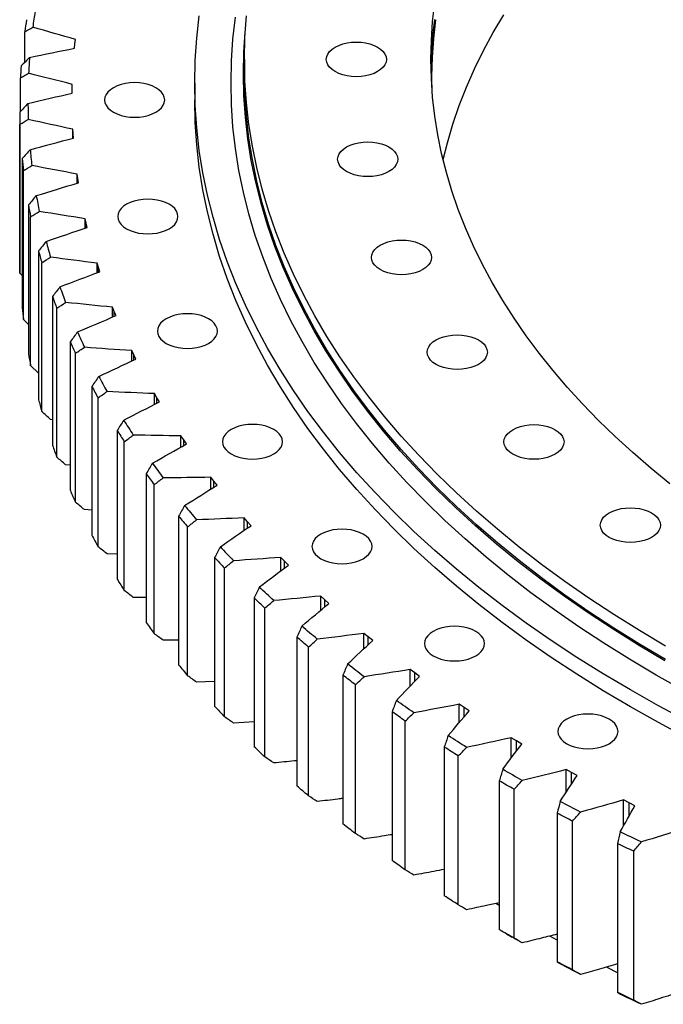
# Model space of a CAD drawing. Header units: millimetres. Extents: x 582 to 9113, y 24953 to 31120.
# Tile 12 of 19: x 5571 to 5882, y 27724 to 28199. Entities that reach past the tile are written whole.
import ezdxf

# ---------------------------------------------------------------- set-up
doc = ezdxf.new("R2010")
doc.units = ezdxf.units.MM
doc.header["$LTSCALE"] = 50

msp = doc.modelspace()

# ---------------------------------------------------------------- linework, layer by layer
at = {"color": 7, "linetype": 'Continuous', "lineweight": 25}
for p, q in [((5573.39, 28178.89), (5573.39, 28193.69)), ((5597.43, 28185.69), (5597.62, 28187.8)), ((5597.62, 28187.8), (5597.87, 28189.91)), ((5679.43, 28180.31), (5679.43, 28173.78)), ((5571.29, 28155.12), (5571.29, 28171.34)), ((5596.26, 28166.13), (5596.33, 28168.25)), ((5655.43, 28168.88), (5655.43, 28160.71)), ((5596.25, 28164.02), (5596.26, 28166.13)), ((5570.94, 28154.75), (5570.94, 28082.89)), ((5571.06, 28077.09), (5571.06, 28148.95)), ((5596.72, 28144.45), (5596.61, 28146.56)), ((5596.61, 28142.27), (5596.61, 28146.56)), ((5596.88, 28142.34), (5596.72, 28144.45)), ((5572.11, 28132.37), (5572.11, 28060.52)), ((5572.71, 28054.73), (5572.71, 28126.58)), ((5598.98, 28122.81), (5598.7, 28124.91)), ((5598.7, 28120.52), (5598.7, 28124.91)), ((5599.32, 28120.71), (5598.98, 28122.81)), ((5575.14, 28110.05), (5575.14, 28038.2)), ((5576.23, 28032.43), (5576.23, 28104.28)), ((5603.06, 28101.25), (5602.6, 28103.35)), ((5602.6, 28098.83), (5602.6, 28103.35)), ((5603.57, 28099.16), (5603.06, 28101.25)), ((5580.04, 28087.84), (5580.04, 28015.99)), ((5581.61, 28010.26), (5581.61, 28082.11)), ((5608.94, 28079.84), (5608.3, 28081.92)), ((5608.3, 28077.26), (5608.3, 28081.92)), ((5572.11, 28076.01), (5571.06, 28077.09)), ((5609.62, 28077.76), (5608.94, 28079.84)), ((5586.79, 28065.79), (5586.79, 27993.94)), ((5588.84, 27988.26), (5588.84, 28060.12)), ((5616.6, 28058.61), (5615.79, 28060.67)), ((5615.79, 28055.86), (5615.79, 28060.67)), ((5617.46, 28056.56), (5616.6, 28058.61)), ((5575.14, 28052.32), (5572.71, 28054.73)), ((5595.38, 28043.96), (5595.38, 27972.11)), ((5597.9, 27966.49), (5597.9, 28038.35)), ((5626.03, 28037.62), (5625.05, 28039.65)), ((5625.05, 28034.66), (5625.05, 28039.65)), ((5627.06, 28035.59), (5626.03, 28037.62)), ((5580.04, 28028.82), (5576.23, 28032.43)), ((5605.79, 28022.39), (5605.79, 27950.54)), ((5608.78, 27945), (5608.78, 28016.86)), ((5637.2, 28016.92), (5636.06, 28018.92)), ((5636.06, 28013.73), (5636.06, 28018.92)), ((5638.4, 28014.92), (5637.2, 28016.92)), ((5586.79, 28006.3), (5585.83, 28006.43)), ((5617.99, 28001.14), (5617.99, 27929.29)), ((5621.43, 27923.84), (5621.43, 27995.69)), ((5650.1, 27996.55), (5648.78, 27998.52)), ((5648.78, 27993.09), (5648.78, 27998.52)), ((5651.46, 27994.59), (5650.1, 27996.55)), ((5595.38, 27984.31), (5593.1, 27984.55)), ((5631.95, 27980.25), (5631.95, 27908.4)), ((5664.68, 27976.57), (5663.2, 27978.5)), ((5663.2, 27972.79), (5663.2, 27978.5)), ((5666.21, 27974.65), (5664.68, 27976.57)), ((5635.85, 27903.05), (5635.85, 27974.91)), ((5605.79, 27962.63), (5602.19, 27962.9)), ((5647.64, 27959.78), (5647.64, 27887.92)), ((5680.92, 27957.02), (5679.28, 27958.91)), ((5679.28, 27952.88), (5679.28, 27958.91)), ((5651.99, 27882.69), (5651.99, 27954.55)), ((5682.6, 27955.14), (5680.92, 27957.02)), ((5617.99, 27941.3), (5613.09, 27941.53)), ((5665.03, 27939.77), (5665.03, 27867.91)), ((5698.77, 27937.94), (5696.98, 27939.78)), ((5696.98, 27933.38), (5696.98, 27939.78)), ((5669.81, 27862.81), (5669.81, 27934.67)), ((5700.62, 27936.11), (5698.77, 27937.94)), ((5631.95, 27920.38), (5625.76, 27920.49)), ((5684.08, 27920.26), (5684.08, 27848.41)), ((5718.21, 27919.38), (5716.26, 27921.17)), ((5716.26, 27914.33), (5716.26, 27921.17)), ((5720.2, 27917.61), (5718.21, 27919.38)), ((5689.28, 27843.45), (5689.28, 27915.3)), ((5704.73, 27901.32), (5704.73, 27829.46)), ((5739.17, 27901.39), (5737.08, 27903.12)), ((5737.08, 27895.76), (5737.08, 27903.12)), ((5741.31, 27899.68), (5739.17, 27901.39)), ((5647.64, 27899.9), (5640.18, 27899.82)), ((5710.34, 27824.65), (5710.34, 27896.5)), ((5726.95, 27882.96), (5726.95, 27811.11)), ((5761.61, 27884), (5759.38, 27885.68)), ((5759.38, 27877.68), (5759.38, 27885.68)), ((5763.89, 27882.35), (5761.61, 27884)), ((5665.03, 27879.92), (5656.31, 27879.58)), ((5732.95, 27806.46), (5732.95, 27878.31)), ((5785.48, 27867.26), (5783.11, 27868.87)), ((5783.11, 27860.1), (5783.11, 27868.87)), ((5787.9, 27865.67), (5785.48, 27867.26)), ((5750.68, 27865.25), (5750.68, 27793.4)), ((5684.08, 27860.48), (5674.11, 27859.82)), ((5757.06, 27788.92), (5757.06, 27860.78)), ((5810.73, 27851.21), (5808.23, 27852.75)), ((5808.23, 27843), (5808.23, 27852.75)), ((5775.86, 27848.23), (5775.86, 27776.37)), ((5813.27, 27849.69), (5810.73, 27851.21)), ((5782.61, 27772.08), (5782.61, 27843.93)), ((5837.29, 27835.87), (5834.66, 27837.34)), ((5834.66, 27826.35), (5834.66, 27837.34)), ((5839.96, 27834.43), (5837.29, 27835.87)), ((5802.43, 27831.92), (5802.43, 27760.06)), ((5809.54, 27755.96), (5809.54, 27827.82)), ((5865.1, 27821.3), (5862.35, 27822.69)), ((5862.35, 27810.05), (5862.35, 27822.69)), ((5867.89, 27819.93), (5865.1, 27821.3)), ((5830.34, 27816.38), (5830.34, 27744.52)), ((5837.78, 27740.62), (5837.78, 27812.48)), ((5859.52, 27801.63), (5859.52, 27729.77)), ((5867.28, 27726.08), (5867.28, 27797.94)), ((5802.43, 27771.65), (5800.75, 27772.72)), ((5805.88, 27758.06), (5808.71, 27756.43)), ((5830.34, 27754.98), (5826.87, 27756.97))]:
    msp.add_line(p, q, dxfattribs=at)
at = {"color": 82, "linetype": 'Continuous', "lineweight": 25}
for p, q in [((5596.72, 28142.3), (5596.72, 28144.45)), ((5598.98, 28120.6), (5598.98, 28122.81)), ((5603.06, 28098.99), (5603.06, 28101.25)), ((5608.94, 28077.5), (5608.94, 28079.84)), ((5616.6, 28056.2), (5616.6, 28058.61)), ((5626.03, 28035.12), (5626.03, 28037.62)), ((5637.2, 28014.31), (5637.2, 28016.92)), ((5650.1, 27993.82), (5650.1, 27996.55)), ((5664.68, 27973.7), (5664.68, 27976.57)), ((5680.92, 27953.99), (5680.92, 27957.02)), ((5698.77, 27934.73), (5698.77, 27937.94)), ((5718.21, 27915.95), (5718.21, 27919.38)), ((5739.17, 27897.7), (5739.17, 27901.39)), ((5761.61, 27879.99), (5761.61, 27884)), ((5785.48, 27862.87), (5785.48, 27867.26)), ((5810.73, 27846.33), (5810.73, 27851.21)), ((5837.29, 27830.39), (5837.29, 27835.87)), ((5865.1, 27815.01), (5865.1, 27821.3))]:
    msp.add_line(p, q, dxfattribs=at)
at = {"color": 7, "linetype": 'Continuous', "lineweight": 25, "flags": 128}
for points in [[(5884.78, 27975.36), (5875.66, 27982.81), (5866.87, 27990.4), (5858.43, 27998.12), (5850.35, 28005.97), (5842.62, 28013.93), (5835.26, 28022.01), (5828.27, 28030.2), (5821.65, 28038.49), (5815.41, 28046.88), (5809.55, 28055.35), (5804.07, 28063.92), (5798.99, 28072.56), (5794.3, 28081.28), (5790.01, 28090.06), (5786.12, 28098.91), (5782.63, 28107.82), (5779.54, 28116.77), (5776.87, 28125.76), (5774.6, 28134.8), (5772.74, 28143.86), (5771.29, 28152.95), (5770.26, 28162.06), (5769.64, 28171.18), (5769.43, 28180.31), (5769.64, 28189.44), (5770.26, 28198.56), (5771.29, 28207.67)], [(5892.99, 27860.85), (5879.19, 27868.22), (5865.73, 27875.79), (5852.61, 27883.56), (5839.85, 27891.53), (5827.46, 27899.69), (5815.44, 27908.03), (5803.8, 27916.55), (5792.56, 27925.25), (5781.71, 27934.11), (5771.26, 27943.13), (5761.23, 27952.31), (5751.62, 27961.63), (5742.44, 27971.1), (5733.69, 27980.7), (5725.37, 27990.43), (5717.5, 28000.29), (5710.08, 28010.26), (5703.12, 28020.34), (5696.61, 28030.52), (5690.57, 28040.79), (5685, 28051.16), (5679.89, 28061.6), (5675.27, 28072.12), (5671.12, 28082.7), (5667.45, 28093.34), (5664.27, 28104.04), (5661.57, 28114.78), (5659.36, 28125.55), (5657.64, 28136.36), (5656.41, 28147.19), (5655.68, 28158.03), (5655.43, 28168.88), (5655.68, 28179.73), (5656.41, 28190.57), (5657.64, 28201.4)], [(5891.24, 27875.63), (5878.1, 27883.01), (5865.3, 27890.6), (5852.86, 27898.37), (5840.76, 27906.33), (5829.04, 27914.47), (5817.69, 27922.78), (5806.71, 27931.27), (5796.13, 27939.91), (5785.94, 27948.71), (5776.15, 27957.67), (5766.78, 27966.77), (5757.82, 27976), (5749.28, 27985.37), (5741.17, 27994.87), (5733.49, 28004.48), (5726.25, 28014.21), (5719.46, 28024.04), (5713.11, 28033.97), (5707.21, 28044), (5701.78, 28054.11), (5696.8, 28064.3), (5692.28, 28074.56), (5688.24, 28084.88), (5684.66, 28095.27), (5681.55, 28105.7), (5678.92, 28116.18), (5676.77, 28126.69), (5675.09, 28137.23), (5673.89, 28147.8), (5673.17, 28158.37), (5672.93, 28168.96), (5673.17, 28179.55), (5673.89, 28190.12), (5675.09, 28200.69)], [(5882.7, 27897.02), (5870.02, 27904.53), (5857.69, 27912.23), (5845.71, 27920.12), (5834.09, 27928.18), (5822.84, 27936.42), (5811.97, 27944.82), (5801.49, 27953.39), (5791.39, 27962.11), (5781.7, 27970.98), (5772.41, 27979.99), (5763.53, 27989.14), (5755.07, 27998.42), (5747.04, 28007.83), (5739.43, 28017.36), (5732.26, 28026.99), (5725.52, 28036.73), (5719.24, 28046.57), (5713.4, 28056.51), (5708.01, 28066.52), (5703.08, 28076.62), (5698.6, 28086.78), (5694.59, 28097.01), (5691.05, 28107.3), (5687.97, 28117.64), (5685.37, 28128.02), (5683.23, 28138.43), (5681.57, 28148.88), (5680.38, 28159.34), (5679.67, 28169.82), (5679.43, 28180.31), (5679.67, 28190.8), (5680.38, 28201.28)], [(5775.28, 28131.89), (5777.36, 28140.09), (5780.03, 28149.08), (5783.12, 28158.03), (5786.6, 28166.92), (5790.49, 28175.76), (5794.78, 28184.54), (5799.47, 28193.25), (5804.55, 28201.89)], [(5769.47, 28176.23), (5769.64, 28181.27), (5770.26, 28190.39), (5771.29, 28199.5)], [(5770.1, 28163.91), (5769.93, 28172.14), (5770.14, 28181.26), (5770.76, 28190.38), (5771.79, 28199.48)], [(5882.34, 27889.87), (5869.66, 27897.39), (5857.32, 27905.1), (5845.33, 27912.99), (5833.7, 27921.06), (5822.45, 27929.3), (5811.57, 27937.71), (5801.07, 27946.28), (5790.97, 27955.01), (5781.27, 27963.89), (5771.97, 27972.91), (5763.09, 27982.06), (5754.63, 27991.35), (5746.58, 28000.77), (5738.97, 28010.3), (5731.79, 28019.94), (5725.06, 28029.69), (5718.76, 28039.54), (5712.92, 28049.48), (5707.53, 28059.5), (5702.59, 28069.6), (5698.12, 28079.78), (5694.11, 28090.01), (5690.56, 28100.31), (5687.48, 28110.65), (5684.87, 28121.04), (5682.73, 28131.46), (5681.07, 28141.91), (5679.88, 28152.39), (5679.17, 28162.87), (5678.93, 28173.37), (5679.17, 28183.86), (5679.81, 28193.51)], [(5743.68, 28186.23), (5745.16, 28185.23), (5746.35, 28184.11), (5747.22, 28182.9), (5747.75, 28181.62), (5747.93, 28180.31), (5747.75, 28179), (5747.22, 28177.72), (5746.35, 28176.51), (5745.16, 28175.39), (5743.68, 28174.39), (5741.95, 28173.54), (5740.01, 28172.85), (5737.91, 28172.35), (5735.7, 28172.04), (5733.43, 28171.94), (5731.16, 28172.04), (5728.95, 28172.35), (5726.85, 28172.85), (5724.91, 28173.54), (5723.18, 28174.39), (5721.7, 28175.39), (5720.51, 28176.51), (5719.64, 28177.72), (5719.11, 28179), (5718.93, 28180.31), (5719.11, 28181.62), (5719.64, 28182.9), (5720.51, 28184.11), (5721.7, 28185.23), (5723.18, 28186.23), (5724.91, 28187.08), (5726.85, 28187.77), (5728.95, 28188.27), (5731.16, 28188.58), (5733.43, 28188.68), (5735.7, 28188.58), (5737.91, 28188.27), (5740.01, 28187.77), (5741.95, 28187.08), (5743.68, 28186.23)], [(5882.7, 27890.48), (5870.02, 27898), (5857.69, 27905.7), (5845.71, 27913.58), (5834.09, 27921.65), (5822.84, 27929.89), (5811.97, 27938.29), (5801.49, 27946.85), (5791.39, 27955.57), (5781.7, 27964.45), (5772.41, 27973.46), (5763.53, 27982.61), (5755.07, 27991.89), (5747.04, 28001.3), (5739.43, 28010.82), (5732.26, 28020.46), (5725.52, 28030.2), (5719.24, 28040.04), (5713.4, 28049.97), (5708.01, 28059.99), (5703.08, 28070.09), (5698.6, 28080.25), (5694.59, 28090.48), (5691.05, 28100.77), (5687.97, 28111.1), (5685.37, 28121.48), (5683.23, 28131.9), (5681.57, 28142.34), (5680.38, 28152.81), (5679.67, 28163.29), (5679.43, 28173.78)], [(5616.18, 28154.79), (5617.91, 28153.94), (5619.85, 28153.25), (5621.95, 28152.75), (5624.16, 28152.45), (5626.43, 28152.34), (5628.7, 28152.45), (5630.91, 28152.75), (5633.01, 28153.25), (5634.95, 28153.94), (5636.68, 28154.79), (5638.16, 28155.79), (5639.35, 28156.91), (5640.22, 28158.13), (5640.75, 28159.4), (5640.93, 28160.71), (5640.75, 28162.02), (5640.22, 28163.3), (5639.35, 28164.51), (5638.16, 28165.63), (5636.68, 28166.63), (5634.95, 28167.49), (5633.01, 28168.17), (5630.91, 28168.67), (5628.7, 28168.98), (5626.43, 28169.08), (5624.16, 28168.98), (5621.95, 28168.67), (5619.85, 28168.17), (5617.91, 28167.49), (5616.18, 28166.63), (5614.7, 28165.63), (5613.51, 28164.51), (5612.64, 28163.3), (5612.11, 28162.02), (5611.93, 28160.71), (5612.11, 28159.4), (5612.64, 28158.13), (5613.51, 28156.91), (5614.7, 28155.79), (5616.18, 28154.79)], [(5892.99, 27852.69), (5879.19, 27860.05), (5865.73, 27867.62), (5852.61, 27875.4), (5839.85, 27883.36), (5827.46, 27891.52), (5815.44, 27899.86), (5803.8, 27908.39), (5792.56, 27917.08), (5781.71, 27925.94), (5771.26, 27934.96), (5761.23, 27944.14), (5751.62, 27953.47), (5742.44, 27962.93), (5733.69, 27972.54), (5725.37, 27982.27), (5717.5, 27992.12), (5710.08, 28002.09), (5703.12, 28012.17), (5696.61, 28022.35), (5690.57, 28032.63), (5685, 28042.99), (5679.89, 28053.43), (5675.27, 28063.95), (5671.12, 28074.54), (5667.45, 28085.18), (5664.27, 28095.87), (5661.57, 28106.61), (5659.36, 28117.39), (5657.64, 28128.19), (5656.41, 28139.02), (5655.68, 28149.86), (5655.43, 28160.71)], [(5749.16, 28138), (5750.64, 28137.01), (5751.82, 28135.89), (5752.69, 28134.67), (5753.23, 28133.39), (5753.4, 28132.09), (5753.23, 28130.78), (5752.69, 28129.5), (5751.82, 28128.29), (5750.64, 28127.17), (5749.16, 28126.17), (5747.43, 28125.31), (5745.49, 28124.63), (5743.39, 28124.12), (5741.17, 28123.82), (5738.9, 28123.71), (5736.64, 28123.82), (5734.42, 28124.12), (5732.32, 28124.63), (5730.38, 28125.31), (5728.65, 28126.17), (5727.17, 28127.17), (5725.98, 28128.29), (5725.11, 28129.5), (5724.58, 28130.78), (5724.4, 28132.09), (5724.58, 28133.39), (5725.11, 28134.67), (5725.98, 28135.89), (5727.17, 28137.01), (5728.65, 28138), (5730.38, 28138.86), (5732.32, 28139.54), (5734.42, 28140.05), (5736.64, 28140.35), (5738.9, 28140.46), (5741.17, 28140.35), (5743.39, 28140.05), (5745.49, 28139.54), (5747.43, 28138.86), (5749.16, 28138)], [(5622.57, 28098.51), (5624.3, 28097.65), (5626.24, 28096.97), (5628.34, 28096.46), (5630.55, 28096.16), (5632.82, 28096.06), (5635.09, 28096.16), (5637.3, 28096.46), (5639.4, 28096.97), (5641.34, 28097.65), (5643.07, 28098.51), (5644.55, 28099.51), (5645.74, 28100.63), (5646.61, 28101.84), (5647.14, 28103.12), (5647.32, 28104.43), (5647.14, 28105.74), (5646.61, 28107.01), (5645.74, 28108.23), (5644.55, 28109.35), (5643.07, 28110.34), (5641.34, 28111.2), (5639.4, 28111.88), (5637.3, 28112.39), (5635.09, 28112.69), (5632.82, 28112.8), (5630.55, 28112.69), (5628.34, 28112.39), (5626.24, 28111.88), (5624.3, 28111.2), (5622.57, 28110.34), (5621.09, 28109.35), (5619.9, 28108.23), (5619.03, 28107.01), (5618.5, 28105.74), (5618.32, 28104.43), (5618.5, 28103.12), (5619.03, 28101.84), (5619.9, 28100.63), (5621.09, 28099.51), (5622.57, 28098.51)], [(5765.49, 28090.6), (5766.97, 28089.61), (5768.16, 28088.49), (5769.03, 28087.27), (5769.56, 28086), (5769.74, 28084.69), (5769.56, 28083.38), (5769.03, 28082.1), (5768.16, 28080.89), (5766.97, 28079.77), (5765.49, 28078.77), (5763.76, 28077.91), (5761.82, 28077.23), (5759.72, 28076.72), (5757.51, 28076.42), (5755.24, 28076.32), (5752.97, 28076.42), (5750.76, 28076.72), (5748.65, 28077.23), (5746.71, 28077.91), (5744.98, 28078.77), (5743.51, 28079.77), (5742.32, 28080.89), (5741.45, 28082.1), (5740.92, 28083.38), (5740.74, 28084.69), (5740.92, 28086), (5741.45, 28087.27), (5742.32, 28088.49), (5743.51, 28089.61), (5744.98, 28090.6), (5746.71, 28091.46), (5748.65, 28092.14), (5750.76, 28092.65), (5752.97, 28092.95), (5755.24, 28093.06), (5757.51, 28092.95), (5759.72, 28092.65), (5761.82, 28092.14), (5763.76, 28091.46), (5765.49, 28090.6)], [(5641.63, 28043.18), (5643.36, 28042.33), (5645.3, 28041.64), (5647.4, 28041.14), (5649.61, 28040.83), (5651.88, 28040.73), (5654.15, 28040.83), (5656.36, 28041.14), (5658.47, 28041.64), (5660.41, 28042.33), (5662.14, 28043.18), (5663.61, 28044.18), (5664.8, 28045.3), (5665.67, 28046.51), (5666.2, 28047.79), (5666.38, 28049.1), (5666.2, 28050.41), (5665.67, 28051.69), (5664.8, 28052.9), (5663.61, 28054.02), (5662.14, 28055.02), (5660.41, 28055.87), (5658.47, 28056.56), (5656.36, 28057.06), (5654.15, 28057.37), (5651.88, 28057.47), (5649.61, 28057.37), (5647.4, 28057.06), (5645.3, 28056.56), (5643.36, 28055.87), (5641.63, 28055.02), (5640.15, 28054.02), (5638.96, 28052.9), (5638.09, 28051.69), (5637.56, 28050.41), (5637.38, 28049.1), (5637.56, 28047.79), (5638.09, 28046.51), (5638.96, 28045.3), (5640.15, 28044.18), (5641.63, 28043.18)], [(5792.4, 28044.84), (5793.88, 28043.84), (5795.07, 28042.72), (5795.94, 28041.51), (5796.47, 28040.23), (5796.65, 28038.92), (5796.47, 28037.61), (5795.94, 28036.34), (5795.07, 28035.12), (5793.88, 28034), (5792.4, 28033), (5790.67, 28032.15), (5788.73, 28031.46), (5786.63, 28030.96), (5784.41, 28030.65), (5782.15, 28030.55), (5779.88, 28030.65), (5777.67, 28030.96), (5775.56, 28031.46), (5773.62, 28032.15), (5771.89, 28033), (5770.42, 28034), (5769.23, 28035.12), (5768.36, 28036.34), (5767.82, 28037.61), (5767.65, 28038.92), (5767.82, 28040.23), (5768.36, 28041.51), (5769.23, 28042.72), (5770.42, 28043.84), (5771.89, 28044.84), (5773.62, 28045.69), (5775.56, 28046.38), (5777.67, 28046.88), (5779.88, 28047.19), (5782.15, 28047.29), (5784.41, 28047.19), (5786.63, 28046.88), (5788.73, 28046.38), (5790.67, 28045.69), (5792.4, 28044.84)], [(5673.04, 27989.77), (5674.77, 27988.92), (5676.71, 27988.23), (5678.81, 27987.73), (5681.02, 27987.42), (5683.29, 27987.32), (5685.56, 27987.42), (5687.77, 27987.73), (5689.87, 27988.23), (5691.81, 27988.92), (5693.54, 27989.77), (5695.02, 27990.77), (5696.21, 27991.89), (5697.08, 27993.1), (5697.61, 27994.38), (5697.79, 27995.69), (5697.61, 27997), (5697.08, 27998.27), (5696.21, 27999.49), (5695.02, 28000.61), (5693.54, 28001.61), (5691.81, 28002.46), (5689.87, 28003.15), (5687.77, 28003.65), (5685.56, 28003.95), (5683.29, 28004.06), (5681.02, 28003.95), (5678.81, 28003.65), (5676.71, 28003.15), (5674.77, 28002.46), (5673.04, 28001.61), (5671.56, 28000.61), (5670.37, 27999.49), (5669.5, 27998.27), (5668.97, 27997), (5668.79, 27995.69), (5668.97, 27994.38), (5669.5, 27993.1), (5670.37, 27991.89), (5671.56, 27990.77), (5673.04, 27989.77)], [(5829.43, 28001.5), (5830.9, 28000.5), (5832.09, 27999.38), (5832.96, 27998.16), (5833.49, 27996.89), (5833.67, 27995.58), (5833.49, 27994.27), (5832.96, 27992.99), (5832.09, 27991.78), (5830.9, 27990.66), (5829.43, 27989.66), (5827.7, 27988.81), (5825.76, 27988.12), (5823.65, 27987.62), (5821.44, 27987.31), (5819.17, 27987.21), (5816.9, 27987.31), (5814.69, 27987.62), (5812.59, 27988.12), (5810.65, 27988.81), (5808.92, 27989.66), (5807.44, 27990.66), (5806.25, 27991.78), (5805.38, 27992.99), (5804.85, 27994.27), (5804.67, 27995.58), (5804.85, 27996.89), (5805.38, 27998.16), (5806.25, 27999.38), (5807.44, 28000.5), (5808.92, 28001.5), (5810.65, 28002.35), (5812.59, 28003.04), (5814.69, 28003.54), (5816.9, 28003.85), (5819.17, 28003.95), (5821.44, 28003.85), (5823.65, 28003.54), (5825.76, 28003.04), (5827.7, 28002.35), (5829.43, 28001.5)], [(5875.94, 27961.31), (5877.41, 27960.31), (5878.6, 27959.19), (5879.47, 27957.98), (5880, 27956.7), (5880.18, 27955.39), (5880, 27954.09), (5879.47, 27952.81), (5878.6, 27951.59), (5877.41, 27950.47), (5875.94, 27949.48), (5874.21, 27948.62), (5872.27, 27947.94), (5870.16, 27947.43), (5867.95, 27947.13), (5865.68, 27947.02), (5863.41, 27947.13), (5861.2, 27947.43), (5859.1, 27947.94), (5857.16, 27948.62), (5855.43, 27949.48), (5853.95, 27950.47), (5852.76, 27951.59), (5851.89, 27952.81), (5851.36, 27954.09), (5851.18, 27955.39), (5851.36, 27956.7), (5851.89, 27957.98), (5852.76, 27959.19), (5853.95, 27960.31), (5855.43, 27961.31), (5857.16, 27962.17), (5859.1, 27962.85), (5861.2, 27963.36), (5863.41, 27963.66), (5865.68, 27963.77), (5867.95, 27963.66), (5870.16, 27963.36), (5872.27, 27962.85), (5874.21, 27962.17), (5875.94, 27961.31)], [(5716.26, 27939.18), (5717.99, 27938.32), (5719.93, 27937.64), (5722.03, 27937.14), (5724.24, 27936.83), (5726.51, 27936.73), (5728.78, 27936.83), (5730.99, 27937.14), (5733.09, 27937.64), (5735.03, 27938.32), (5736.76, 27939.18), (5738.24, 27940.18), (5739.43, 27941.3), (5740.3, 27942.51), (5740.83, 27943.79), (5741.01, 27945.1), (5740.83, 27946.41), (5740.3, 27947.68), (5739.43, 27948.9), (5738.24, 27950.02), (5736.76, 27951.02), (5735.03, 27951.87), (5733.09, 27952.55), (5730.99, 27953.06), (5728.78, 27953.36), (5726.51, 27953.47), (5724.24, 27953.36), (5722.03, 27953.06), (5719.93, 27952.55), (5717.99, 27951.87), (5716.26, 27951.02), (5714.78, 27950.02), (5713.59, 27948.9), (5712.72, 27947.68), (5712.19, 27946.41), (5712.01, 27945.1), (5712.19, 27943.79), (5712.72, 27942.51), (5713.59, 27941.3), (5714.78, 27940.18), (5716.26, 27939.18)], [(5693.55, 27918.96), (5692.68, 27919.78), (5691.81, 27920.6), (5690.95, 27921.42), (5690.09, 27922.24), (5689.23, 27923.06), (5688.37, 27923.88), (5687.52, 27924.71), (5686.67, 27925.53)], [(5689.28, 27915.3), (5688.62, 27915.92), (5687.97, 27916.54), (5687.32, 27917.16), (5686.66, 27917.78), (5686.02, 27918.4), (5685.37, 27919.02), (5684.72, 27919.64), (5684.08, 27920.26)], [(5714.58, 27900.28), (5713.64, 27901.07), (5712.7, 27901.87), (5711.77, 27902.66), (5710.84, 27903.46), (5709.92, 27904.26), (5708.99, 27905.05), (5708.07, 27905.85), (5707.16, 27906.65)], [(5770.54, 27892.28), (5772.27, 27891.42), (5774.21, 27890.74), (5776.31, 27890.23), (5778.53, 27889.93), (5780.79, 27889.82), (5783.06, 27889.93), (5785.28, 27890.23), (5787.38, 27890.74), (5789.32, 27891.42), (5791.05, 27892.28), (5792.53, 27893.27), (5793.71, 27894.39), (5794.58, 27895.61), (5795.12, 27896.89), (5795.29, 27898.19), (5795.12, 27899.5), (5794.58, 27900.78), (5793.71, 27901.99), (5792.53, 27903.11), (5791.05, 27904.11), (5789.32, 27904.97), (5787.38, 27905.65), (5785.28, 27906.16), (5783.06, 27906.46), (5780.79, 27906.57), (5778.53, 27906.46), (5776.31, 27906.16), (5774.21, 27905.65), (5772.27, 27904.97), (5770.54, 27904.11), (5769.06, 27903.11), (5767.87, 27901.99), (5767, 27900.78), (5766.47, 27899.5), (5766.29, 27898.19), (5766.47, 27896.89), (5767, 27895.61), (5767.87, 27894.39), (5769.06, 27893.27), (5770.54, 27892.28)], [(5710.34, 27896.5), (5709.63, 27897.1), (5708.93, 27897.7), (5708.23, 27898.3), (5707.52, 27898.9), (5706.82, 27899.51), (5706.13, 27900.11), (5705.43, 27900.71), (5704.73, 27901.32)], [(5737.14, 27882.21), (5736.14, 27882.98), (5735.14, 27883.74), (5734.14, 27884.51), (5733.15, 27885.28), (5732.16, 27886.05), (5731.17, 27886.82), (5730.18, 27887.59), (5729.2, 27888.37)], [(5732.95, 27878.31), (5732.2, 27878.89), (5731.44, 27879.47), (5730.69, 27880.05), (5729.94, 27880.63), (5729.19, 27881.21), (5728.44, 27881.8), (5727.7, 27882.38), (5726.95, 27882.96)], [(5761.19, 27864.79), (5760.13, 27865.53), (5759.06, 27866.26), (5758, 27867), (5756.95, 27867.74), (5755.89, 27868.48), (5754.84, 27869.23), (5753.79, 27869.97), (5752.74, 27870.72)], [(5757.06, 27860.78), (5756.26, 27861.33), (5755.46, 27861.89), (5754.66, 27862.45), (5753.86, 27863.01), (5753.06, 27863.57), (5752.26, 27864.13), (5751.47, 27864.69), (5750.68, 27865.25)], [(5834.97, 27849.87), (5836.7, 27849.01), (5838.64, 27848.33), (5840.74, 27847.82), (5842.95, 27847.52), (5845.22, 27847.41), (5847.49, 27847.52), (5849.7, 27847.82), (5851.8, 27848.33), (5853.74, 27849.01), (5855.47, 27849.87), (5856.95, 27850.86), (5858.14, 27851.98), (5859.01, 27853.2), (5859.54, 27854.48), (5859.72, 27855.78), (5859.54, 27857.09), (5859.01, 27858.37), (5858.14, 27859.58), (5856.95, 27860.7), (5855.47, 27861.7), (5853.74, 27862.56), (5851.8, 27863.24), (5849.7, 27863.75), (5847.49, 27864.05), (5845.22, 27864.16), (5842.95, 27864.05), (5840.74, 27863.75), (5838.64, 27863.24), (5836.7, 27862.56), (5834.97, 27861.7), (5833.49, 27860.7), (5832.3, 27859.58), (5831.43, 27858.37), (5830.9, 27857.09), (5830.72, 27855.78), (5830.9, 27854.48), (5831.43, 27853.2), (5832.3, 27851.98), (5833.49, 27850.86), (5834.97, 27849.87)], [(5786.67, 27848.06), (5785.55, 27848.77), (5784.42, 27849.47), (5783.3, 27850.18), (5782.18, 27850.89), (5781.07, 27851.6), (5779.96, 27852.31), (5778.84, 27853.03), (5777.74, 27853.74)], [(5689.28, 27843.45), (5688.62, 27844.06), (5687.97, 27844.68), (5687.32, 27845.3), (5686.66, 27845.92), (5686.02, 27846.54), (5685.37, 27847.16), (5684.72, 27847.79), (5684.08, 27848.41)], [(5782.61, 27843.93), (5781.76, 27844.47), (5780.91, 27845), (5780.07, 27845.54), (5779.22, 27846.07), (5778.38, 27846.61), (5777.54, 27847.15), (5776.7, 27847.69), (5775.86, 27848.23)], [(5813.53, 27832.06), (5812.34, 27832.73), (5811.16, 27833.41), (5809.98, 27834.08), (5808.8, 27834.76), (5807.63, 27835.44), (5806.46, 27836.12), (5805.29, 27836.8), (5804.12, 27837.49)], [(5710.34, 27824.65), (5709.63, 27825.25), (5708.93, 27825.85), (5708.23, 27826.45), (5707.52, 27827.05), (5706.82, 27827.65), (5706.13, 27828.25), (5705.43, 27828.86), (5704.73, 27829.46)], [(5809.54, 27827.82), (5808.65, 27828.33), (5807.76, 27828.84), (5806.86, 27829.35), (5805.98, 27829.86), (5805.09, 27830.38), (5804.2, 27830.89), (5803.32, 27831.41), (5802.43, 27831.92)], [(5841.68, 27816.83), (5840.45, 27817.47), (5839.21, 27818.11), (5837.97, 27818.75), (5836.74, 27819.4), (5835.51, 27820.04), (5834.29, 27820.69), (5833.06, 27821.34), (5831.84, 27821.99)], [(5837.78, 27812.48), (5836.85, 27812.96), (5835.92, 27813.45), (5834.98, 27813.93), (5834.05, 27814.42), (5833.12, 27814.91), (5832.2, 27815.4), (5831.27, 27815.88), (5830.34, 27816.38)], [(5732.95, 27806.46), (5732.2, 27807.04), (5731.44, 27807.62), (5730.69, 27808.2), (5729.94, 27808.78), (5729.19, 27809.36), (5728.44, 27809.94), (5727.7, 27810.52), (5726.95, 27811.11)], [(5871.09, 27802.4), (5869.79, 27803), (5868.51, 27803.61), (5867.22, 27804.22), (5865.93, 27804.83), (5864.65, 27805.44), (5863.37, 27806.05), (5862.09, 27806.66), (5860.82, 27807.28)], [(5867.28, 27797.94), (5866.31, 27798.4), (5865.33, 27798.86), (5864.36, 27799.32), (5863.39, 27799.78), (5862.42, 27800.24), (5861.46, 27800.7), (5860.49, 27801.16), (5859.52, 27801.63)], [(5757.06, 27788.92), (5756.26, 27789.48), (5755.46, 27790.04), (5754.66, 27790.59), (5753.86, 27791.15), (5753.06, 27791.71), (5752.26, 27792.27), (5751.47, 27792.84), (5750.68, 27793.4)], [(5782.61, 27772.08), (5781.76, 27772.61), (5780.91, 27773.14), (5780.07, 27773.68), (5779.22, 27774.22), (5778.38, 27774.75), (5777.54, 27775.29), (5776.7, 27775.83), (5775.86, 27776.37)], [(5809.54, 27755.96), (5808.65, 27756.47), (5807.76, 27756.98), (5806.86, 27757.5), (5805.98, 27758.01), (5805.09, 27758.52), (5804.2, 27759.03), (5803.32, 27759.55), (5802.43, 27760.06)], [(5813.53, 27753.67), (5812.34, 27754.35), (5811.16, 27755.02), (5809.98, 27755.7), (5808.8, 27756.37), (5808.71, 27756.43)], [(5837.78, 27740.62), (5836.85, 27741.11), (5835.92, 27741.59), (5834.98, 27742.08), (5834.05, 27742.56), (5833.12, 27743.05), (5832.2, 27743.54), (5831.27, 27744.03), (5830.34, 27744.52)], [(5841.68, 27738.44), (5840.45, 27739.08), (5839.21, 27739.72), (5837.97, 27740.36), (5836.74, 27741.01), (5835.51, 27741.65), (5834.29, 27742.3), (5833.06, 27742.95), (5831.84, 27743.6)], [(5859.52, 27739.27), (5854.85, 27741.68), (5854.3, 27741.97)], [(5867.28, 27726.08), (5866.31, 27726.54), (5865.33, 27727), (5864.36, 27727.46), (5863.39, 27727.92), (5862.42, 27728.38), (5861.46, 27728.84), (5860.49, 27729.31), (5859.52, 27729.77)], [(5871.09, 27724.01), (5869.79, 27724.61), (5868.51, 27725.22), (5867.22, 27725.83), (5865.93, 27726.44), (5864.65, 27727.05), (5863.37, 27727.66), (5862.09, 27728.27), (5860.82, 27728.89)]]:
    msp.add_lwpolyline(points, dxfattribs=at)
at = {"color": 7, "linetype": 'Continuous', "lineweight": 25}
for centre, radius, start, end in [((5846.74, 28160.16), 271.84, 170.8302, 172.4598), ((5844.1, 28156.89), 273.2, 171.0324, 172.2576), ((5842.1, 28160.67), 267.17, 175.5812, 177.2297), ((5839.43, 28157.4), 268.5, 175.7857, 177.0251), ((5841.17, 28160.71), 266.24, 180.3729, 182.0253), ((5838.49, 28157.45), 267.57, 180.578, 181.8203), ((5843.96, 28160.92), 269.04, 185.1612, 186.8021), ((5841.3, 28157.65), 270.38, 185.3648, 186.5985), ((5850.43, 28161.89), 275.58, 189.902, 191.5168), ((5847.8, 28158.63), 276.96, 190.1024, 191.3165), ((5860.47, 28164.24), 285.9, 194.5543, 196.13), ((5857.9, 28160.99), 287.33, 194.7498, 195.9345), ((5838.49, 28085.59), 267.57, 180.578, 181.8203), ((5873.92, 28168.54), 300.02, 199.0822, 200.6081), ((5871.42, 28165.31), 301.52, 199.2715, 200.4188), ((5841.3, 28085.79), 270.38, 185.3648, 186.5985), ((5890.57, 28175.3), 317.99, 203.457, 204.9249), ((5888.15, 28172.11), 319.58, 203.6392, 204.7427), ((5847.8, 28086.78), 276.96, 190.1024, 191.3165), ((5910.14, 28184.99), 339.84, 207.6575, 209.0617), ((5907.82, 28181.85), 341.54, 207.8317, 208.8875), ((5857.9, 28089.14), 287.33, 194.7498, 195.9345), ((5932.33, 28198.02), 365.57, 211.6699, 213.0074), ((5930.11, 28194.94), 367.4, 211.8358, 212.8415), ((5871.42, 28093.46), 301.52, 199.2715, 200.4188), ((5956.77, 28214.68), 395.16, 215.4873, 216.7572), ((5954.68, 28211.69), 397.14, 215.6449, 216.5997), ((5888.15, 28100.25), 319.58, 203.6392, 204.7427), ((5983.1, 28235.23), 428.56, 219.1088, 220.3119), ((5981.14, 28232.34), 430.71, 219.2581, 220.1626), ((5907.82, 28109.99), 341.54, 207.8317, 208.8875), ((6010.91, 28259.79), 465.66, 222.538, 223.6763), ((6009.09, 28257.02), 467.99, 222.6792, 223.535), ((5930.11, 28123.08), 367.4, 211.8358, 212.8415), ((5954.68, 28139.83), 397.14, 215.6449, 216.5997), ((5981.14, 28160.48), 430.71, 219.2581, 220.1626), ((6009.09, 28185.16), 467.99, 222.6792, 223.535)]:
    msp.add_arc(centre, radius, start, end, dxfattribs=at)
for points in [[(5573.39, 28193.69), (5574.68, 28194.4), (5575.96, 28195.12), (5577.25, 28195.83)], [(5597.87, 28189.91), (5590.98, 28191.86), (5584.1, 28193.83), (5577.25, 28195.83)], [(5575.72, 28181.25), (5582.94, 28182.76), (5590.18, 28184.24), (5597.43, 28185.69)], [(5575.72, 28181.25), (5574.37, 28179.88), (5573.01, 28178.51), (5571.65, 28177.13)], [(5571.29, 28171.34), (5572.61, 28172.09), (5573.92, 28172.83), (5575.24, 28173.58)], [(5596.33, 28168.25), (5589.28, 28170), (5582.25, 28171.78), (5575.24, 28173.58)], [(5574.93, 28158.98), (5582.02, 28160.69), (5589.12, 28162.37), (5596.25, 28164.02)], [(5574.93, 28158.98), (5573.6, 28157.57), (5572.27, 28156.16), (5570.94, 28154.75)], [(5571.06, 28148.95), (5572.41, 28149.73), (5573.75, 28150.52), (5575.1, 28151.31)], [(5596.61, 28146.56), (5589.42, 28148.12), (5582.25, 28149.7), (5575.1, 28151.31)], [(5576.01, 28136.71), (5582.95, 28138.62), (5589.9, 28140.49), (5596.88, 28142.34)], [(5576.01, 28136.71), (5574.71, 28135.27), (5573.41, 28133.82), (5572.11, 28132.37)], [(5572.71, 28126.58), (5574.08, 28127.4), (5575.45, 28128.23), (5576.82, 28129.05)], [(5598.7, 28124.91), (5591.39, 28126.26), (5584.1, 28127.64), (5576.82, 28129.05)], [(5578.95, 28114.5), (5585.72, 28116.6), (5592.51, 28118.66), (5599.32, 28120.71)], [(5578.95, 28114.5), (5577.68, 28113.02), (5576.41, 28111.53), (5575.14, 28110.05)], [(5576.23, 28104.28), (5577.62, 28105.14), (5579.01, 28106.01), (5580.4, 28106.87)], [(5602.6, 28103.35), (5595.19, 28104.49), (5587.78, 28105.67), (5580.4, 28106.87)], [(5583.75, 28092.4), (5590.33, 28094.68), (5596.94, 28096.93), (5603.57, 28099.16)], [(5583.75, 28092.4), (5582.51, 28090.88), (5581.27, 28089.36), (5580.04, 28087.84)], [(5581.61, 28082.11), (5583.02, 28083.01), (5584.42, 28083.91), (5585.83, 28084.81)], [(5608.3, 28081.92), (5600.8, 28082.85), (5593.31, 28083.82), (5585.83, 28084.81)], [(5590.39, 28070.45), (5596.77, 28072.91), (5603.18, 28075.35), (5609.62, 28077.76)], [(5590.39, 28070.45), (5589.19, 28068.9), (5587.99, 28067.35), (5586.79, 28065.79)], [(5588.84, 28060.12), (5590.26, 28061.05), (5591.68, 28061.99), (5593.1, 28062.94)], [(5615.79, 28060.67), (5608.22, 28061.39), (5600.66, 28062.15), (5593.1, 28062.94)], [(5598.86, 28048.72), (5605.03, 28051.35), (5611.23, 28053.97), (5617.46, 28056.56)], [(5598.86, 28048.72), (5597.7, 28047.13), (5596.54, 28045.55), (5595.38, 28043.96)], [(5597.9, 28038.35), (5599.33, 28039.33), (5600.76, 28040.3), (5602.19, 28041.29)], [(5625.05, 28039.65), (5617.43, 28040.17), (5609.81, 28040.71), (5602.19, 28041.29)], [(5609.13, 28027.24), (5615.08, 28030.05), (5621.05, 28032.83), (5627.06, 28035.59)], [(5609.13, 28027.24), (5608.02, 28025.63), (5606.9, 28024.01), (5605.79, 28022.39)], [(5608.78, 28016.86), (5610.21, 28017.87), (5611.65, 28018.89), (5613.09, 28019.92)], [(5636.06, 28018.92), (5628.4, 28019.22), (5620.74, 28019.55), (5613.09, 28019.92)], [(5621.2, 28006.08), (5626.9, 28009.05), (5632.63, 28012), (5638.4, 28014.92)], [(5585.83, 28006.43), (5584.42, 28007.7), (5583.02, 28008.98), (5581.61, 28010.26)], [(5621.2, 28006.08), (5620.12, 28004.44), (5619.05, 28002.79), (5617.99, 28001.14)], [(5621.43, 27995.69), (5622.88, 27996.75), (5624.32, 27997.81), (5625.76, 27998.87)], [(5648.78, 27998.52), (5641.11, 27998.61), (5633.43, 27998.73), (5625.76, 27998.87)], [(5635.02, 27985.28), (5640.46, 27988.41), (5645.94, 27991.51), (5651.46, 27994.59)], [(5593.1, 27984.55), (5591.68, 27985.78), (5590.26, 27987.02), (5588.84, 27988.26)], [(5635.02, 27985.28), (5633.99, 27983.61), (5632.97, 27981.93), (5631.95, 27980.25)], [(5635.85, 27974.91), (5637.29, 27976.01), (5638.74, 27977.11), (5640.18, 27978.21)], [(5663.2, 27978.5), (5655.53, 27978.37), (5647.85, 27978.28), (5640.18, 27978.21)], [(5650.56, 27964.89), (5655.74, 27968.17), (5660.95, 27971.42), (5666.21, 27974.65)], [(5602.19, 27962.9), (5600.76, 27964.09), (5599.33, 27965.29), (5597.9, 27966.49)], [(5650.56, 27964.89), (5649.59, 27963.19), (5648.61, 27961.49), (5647.64, 27959.78)], [(5651.99, 27954.55), (5653.43, 27955.69), (5654.87, 27956.83), (5656.31, 27957.97)], [(5679.28, 27958.91), (5671.63, 27958.56), (5663.97, 27958.25), (5656.31, 27957.97)], [(5667.79, 27944.96), (5672.69, 27948.37), (5677.63, 27951.77), (5682.6, 27955.14)], [(5613.09, 27941.53), (5611.65, 27942.68), (5610.21, 27943.84), (5608.78, 27945)], [(5667.79, 27944.96), (5666.87, 27943.23), (5665.95, 27941.5), (5665.03, 27939.77)], [(5696.98, 27939.78), (5689.37, 27939.23), (5681.74, 27938.7), (5674.11, 27938.21)], [(5669.81, 27934.67), (5671.25, 27935.84), (5672.68, 27937.03), (5674.11, 27938.21)], [(5686.67, 27925.53), (5691.28, 27929.08), (5695.93, 27932.6), (5700.62, 27936.11)], [(5686.67, 27925.53), (5685.81, 27923.78), (5684.94, 27922.02), (5684.08, 27920.26)], [(5625.76, 27920.49), (5624.32, 27921.6), (5622.88, 27922.72), (5621.43, 27923.84)], [(5716.26, 27921.17), (5708.7, 27920.41), (5701.13, 27919.67), (5693.55, 27918.96)], [(5689.28, 27915.3), (5690.7, 27916.52), (5692.13, 27917.74), (5693.55, 27918.96)], [(5707.16, 27906.65), (5711.46, 27910.32), (5715.81, 27913.98), (5720.2, 27917.61)], [(5707.16, 27906.65), (5706.35, 27904.87), (5705.54, 27903.1), (5704.73, 27901.32)], [(5640.18, 27899.82), (5638.74, 27900.9), (5637.29, 27901.97), (5635.85, 27903.05)], [(5710.34, 27896.5), (5711.75, 27897.76), (5713.17, 27899.02), (5714.58, 27900.28)], [(5737.08, 27903.12), (5729.59, 27902.15), (5722.09, 27901.2), (5714.58, 27900.28)], [(5729.2, 27888.37), (5733.19, 27892.15), (5737.23, 27895.92), (5741.31, 27899.68)], [(5729.2, 27888.37), (5728.45, 27886.57), (5727.7, 27884.77), (5726.95, 27882.96)], [(5656.31, 27879.58), (5654.87, 27880.62), (5653.43, 27881.66), (5651.99, 27882.69)], [(5732.95, 27878.31), (5734.35, 27879.61), (5735.75, 27880.91), (5737.14, 27882.21)], [(5759.38, 27885.68), (5751.98, 27884.49), (5744.57, 27883.34), (5737.14, 27882.21)], [(5752.74, 27870.72), (5756.41, 27874.61), (5760.13, 27878.49), (5763.89, 27882.35)], [(5752.74, 27870.72), (5752.05, 27868.9), (5751.36, 27867.08), (5750.68, 27865.25)], [(5783.11, 27868.87), (5775.82, 27867.48), (5768.52, 27866.12), (5761.19, 27864.79)], [(5674.11, 27859.82), (5672.68, 27860.81), (5671.25, 27861.81), (5669.81, 27862.81)], [(5757.06, 27860.78), (5758.44, 27862.11), (5759.82, 27863.45), (5761.19, 27864.79)], [(5777.74, 27853.74), (5781.08, 27857.73), (5784.46, 27861.71), (5787.9, 27865.67)], [(5777.74, 27853.74), (5777.11, 27851.9), (5776.48, 27850.07), (5775.86, 27848.23)], [(5808.23, 27852.75), (5801.06, 27851.16), (5793.88, 27849.59), (5786.67, 27848.06)], [(5782.61, 27843.93), (5783.97, 27845.31), (5785.32, 27846.68), (5786.67, 27848.06)], [(5804.12, 27837.49), (5807.13, 27841.57), (5810.18, 27845.63), (5813.27, 27849.69)], [(5693.55, 27840.57), (5692.13, 27841.53), (5690.7, 27842.49), (5689.28, 27843.45)], [(5804.12, 27837.49), (5803.56, 27835.63), (5803, 27833.78), (5802.43, 27831.92)], [(5834.66, 27837.34), (5827.64, 27835.55), (5820.59, 27833.79), (5813.53, 27832.06)], [(5831.84, 27821.99), (5834.5, 27826.14), (5837.2, 27830.29), (5839.96, 27834.43)], [(5809.54, 27827.82), (5810.87, 27829.23), (5812.2, 27830.64), (5813.53, 27832.06)], [(5714.58, 27821.89), (5713.17, 27822.81), (5711.75, 27823.73), (5710.34, 27824.65)], [(5831.84, 27821.99), (5831.34, 27820.12), (5830.84, 27818.25), (5830.34, 27816.38)], [(5862.35, 27822.69), (5855.49, 27820.71), (5848.6, 27818.76), (5841.68, 27816.83)], [(5860.82, 27807.28), (5863.13, 27811.5), (5865.48, 27815.72), (5867.89, 27819.93)], [(5837.78, 27812.48), (5839.09, 27813.93), (5840.39, 27815.38), (5841.68, 27816.83)], [(5737.14, 27803.82), (5735.75, 27804.7), (5734.35, 27805.58), (5732.95, 27806.46)], [(5860.82, 27807.28), (5860.39, 27805.39), (5859.95, 27803.51), (5859.52, 27801.63)], [(5891.24, 27808.83), (5884.55, 27806.66), (5877.83, 27804.52), (5871.09, 27802.4)], [(5867.28, 27797.94), (5868.55, 27799.42), (5869.82, 27800.91), (5871.09, 27802.4)], [(5761.19, 27786.4), (5759.82, 27787.24), (5758.44, 27788.08), (5757.06, 27788.92)], [(5786.67, 27769.67), (5785.32, 27770.47), (5783.97, 27771.27), (5782.61, 27772.08)], [(5813.53, 27753.67), (5812.2, 27754.43), (5810.87, 27755.2), (5809.54, 27755.96)], [(5830.34, 27744.52), (5830.84, 27744.21), (5831.34, 27743.91), (5831.84, 27743.6)], [(5841.68, 27738.44), (5840.39, 27739.17), (5839.09, 27739.89), (5837.78, 27740.62)], [(5859.52, 27729.77), (5859.95, 27729.48), (5860.39, 27729.18), (5860.82, 27728.89)], [(5871.09, 27724.01), (5869.82, 27724.7), (5868.55, 27725.39), (5867.28, 27726.08)]]:
    msp.add_open_spline(points, degree=3, dxfattribs=at)
for points, knots in [([(5704.73, 27841.64), (5704.34, 27841.6), (5700.62, 27841.23), (5696.89, 27840.89), (5693.55, 27840.57)], [0, 0, 0, 0, 0.105928, 1, 1, 1, 1]), ([(5726.95, 27823.44), (5726.13, 27823.33), (5722.01, 27822.8), (5717.88, 27822.3), (5714.58, 27821.89)], [0, 0, 0, 0, 0.199462, 1, 1, 1, 1]), ([(5750.68, 27805.92), (5749.43, 27805.72), (5744.93, 27805.01), (5740.41, 27804.32), (5737.14, 27803.82)], [0, 0, 0, 0, 0.276765, 1, 1, 1, 1]), ([(5775.86, 27789.12), (5774.19, 27788.8), (5769.31, 27787.88), (5764.41, 27786.99), (5761.19, 27786.4)], [0, 0, 0, 0, 0.342005, 1, 1, 1, 1]), ([(5802.43, 27773.09), (5800.35, 27772.63), (5795.11, 27771.47), (5789.84, 27770.35), (5786.67, 27769.67)], [0, 0, 0, 0, 0.398044, 1, 1, 1, 1]), ([(5830.34, 27757.87), (5827.84, 27757.23), (5822.25, 27755.82), (5816.63, 27754.44), (5813.53, 27753.67)], [0, 0, 0, 0, 0.446913, 1, 1, 1, 1]), ([(5859.52, 27743.5), (5856.62, 27742.66), (5850.69, 27740.96), (5844.72, 27739.29), (5841.68, 27738.44)], [0, 0, 0, 0, 0.490095, 1, 1, 1, 1]), ([(5889.9, 27730.02), (5886.6, 27728.95), (5880.34, 27726.93), (5874.05, 27724.94), (5871.09, 27724.01)], [0, 0, 0, 0, 0.528698, 1, 1, 1, 1])]:
    msp.add_open_spline(points, degree=3, knots=knots, dxfattribs=at)

doc.saveas('drawing.dxf')
